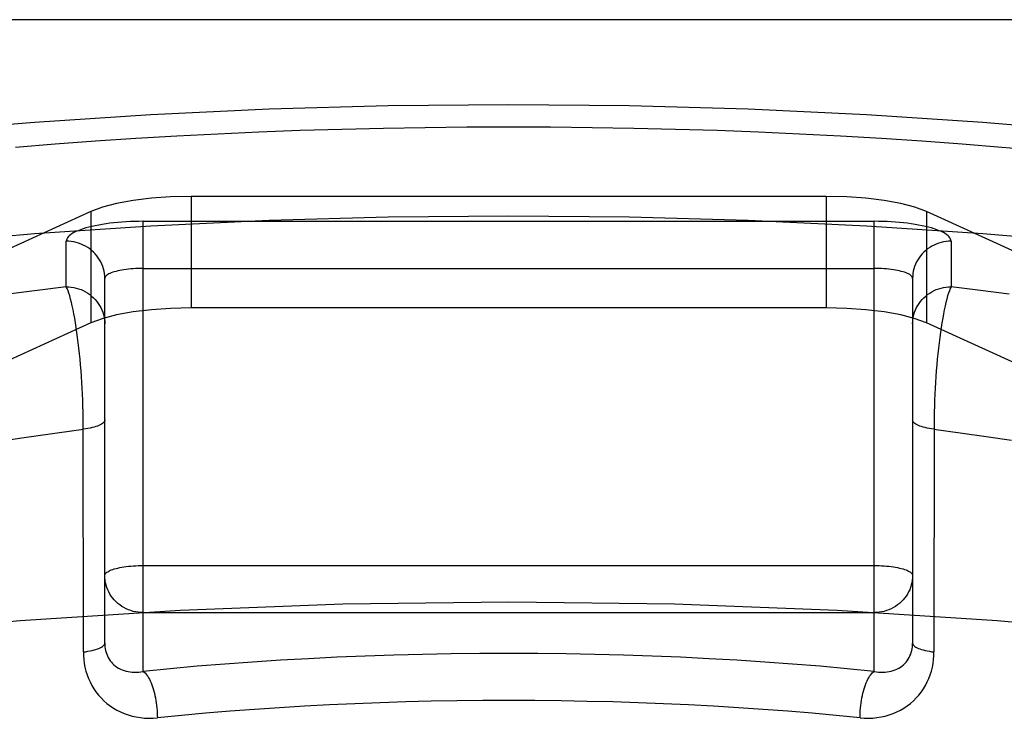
# Model space of a CAD drawing. Header units: inches. Extents: x 0 to 212, y 0 to 138.
# Tile 156 of 256: x 44.686 to 44.942, y 99.909 to 100.094. Entities that reach past the tile are written whole.
import ezdxf

# ---------------------------------------------------------------- set-up
doc = ezdxf.new("R2010")
doc.units = ezdxf.units.IN
doc.header["$LTSCALE"] = 11.6875
doc.header["$MEASUREMENT"] = 0
doc.linetypes.add('HIDDEN', pattern=[0.2, 0.1, -0.1])
doc.layers.add('DEFAULT_2', color=8, linetype='HIDDEN')

msp = doc.modelspace()

# ---------------------------------------------------------------- linework, layer by layer
at = {"layer": 'DEFAULT_2', "color": 8, "linetype": 'HIDDEN'}
for p, q in [((47.376, 100.09427), (43.1975, 100.09427)), ((44.73095, 100.04829), (44.73095, 100.01931)), ((44.89605, 100.04829), (44.73095, 100.04829)), ((44.89605, 100.04829), (44.89605, 100.01931)), ((44.70487, 100.04436), (44.58968, 99.99195)), ((44.70487, 100.04436), (44.70487, 100.01538)), ((44.92213, 100.04436), (44.92213, 100.01538)), ((45.03732, 99.99195), (44.92213, 100.04436)), ((44.7185, 99.92476), (44.7185, 100.04182)), ((44.7185, 100.04182), (44.9085, 100.04182)), ((44.9085, 99.92476), (44.9085, 100.04182)), ((44.6985, 100.02479), (44.6985, 100.03664)), ((44.9285, 100.03664), (44.9285, 100.02479)), ((44.7185, 100.02957), (44.9085, 100.02957)), ((44.7085, 99.93213), (44.7085, 100.02698)), ((44.9185, 100.02698), (44.9185, 99.93213)), ((44.89605, 100.01931), (44.73095, 100.01931)), ((44.70812, 100.01657), (44.70487, 100.01538)), ((44.71157, 100.01747), (44.70812, 100.01657)), ((44.92213, 100.01538), (44.91888, 100.01657)), ((44.70487, 100.01538), (44.58968, 99.96297)), ((45.03732, 99.96297), (44.92213, 100.01538)), ((44.70294, 99.92981), (44.70293, 99.98924)), ((44.7185, 99.9523), (44.9085, 99.9523)), ((44.7185, 99.94005), (44.9085, 99.94005))]:
    msp.add_line(p, q, dxfattribs=at)
for points in [[(44.376, 99.95899), (44.37712, 99.96707), (44.38045, 99.97511), (44.386, 99.98306), (44.39372, 99.9909), (44.40359, 99.99857), (44.41554, 100.00603), (44.42952, 100.01326), (44.44545, 100.02021), (44.46327, 100.02685), (44.48286, 100.03315), (44.50414, 100.03906), (44.527, 100.04457), (44.55132, 100.04964), (44.57697, 100.05425), (44.60383, 100.05838), (44.63176, 100.062), (44.66061, 100.06509), (44.69024, 100.06764), (44.7205, 100.06964), (44.75124, 100.07108), (44.78221, 100.07194), (44.8135, 100.07223)], [(44.8135, 100.07223), (44.84479, 100.07194), (44.87576, 100.07108), (44.9065, 100.06964), (44.93676, 100.06764), (44.96639, 100.06509), (44.99524, 100.062), (45.02317, 100.05838), (45.05003, 100.05425), (45.07568, 100.04964), (45.1, 100.04457), (45.12286, 100.03906), (45.14414, 100.03315), (45.16373, 100.02685), (45.18155, 100.02021), (45.19748, 100.01326), (45.21146, 100.00603), (45.22341, 99.99857), (45.23328, 99.9909), (45.241, 99.98306), (45.24655, 99.97511), (45.24988, 99.96707), (45.251, 99.95899)], [(44.68526, 100.06115), (44.69563, 100.06198), (44.70609, 100.06275), (44.71662, 100.06344), (44.72722, 100.06406), (44.73787, 100.06461), (44.74858, 100.06508), (44.75933, 100.06549), (44.77012, 100.06582), (44.78094, 100.06607), (44.79178, 100.06626), (44.80263, 100.06637), (44.8135, 100.0664)], [(44.8135, 100.0664), (44.82437, 100.06637), (44.83522, 100.06626), (44.84606, 100.06607), (44.85688, 100.06582), (44.86767, 100.06549), (44.87842, 100.06508), (44.88913, 100.06461), (44.89978, 100.06406), (44.91038, 100.06344), (44.92091, 100.06275), (44.93137, 100.06198), (44.94174, 100.06115), (44.95203, 100.06024)], [(44.73095, 100.04829), (44.72563, 100.04816), (44.72063, 100.04781), (44.71587, 100.04723), (44.71157, 100.04645), (44.70792, 100.0455), (44.70487, 100.04436)], [(44.92213, 100.04436), (44.91908, 100.0455), (44.91543, 100.04645), (44.91113, 100.04723), (44.90637, 100.04781), (44.90137, 100.04816), (44.89605, 100.04829)], [(44.376, 99.93002), (44.37712, 99.9381), (44.38045, 99.94613), (44.386, 99.95409), (44.39372, 99.96192), (44.40359, 99.96959), (44.41554, 99.97706), (44.42952, 99.98428), (44.44545, 99.99124), (44.46327, 99.99787), (44.48286, 100.00417), (44.50414, 100.01008), (44.527, 100.01559), (44.55132, 100.02066), (44.57697, 100.02528), (44.60383, 100.0294), (44.63176, 100.03302), (44.66061, 100.03611), (44.69024, 100.03866), (44.7205, 100.04066), (44.75124, 100.0421), (44.78221, 100.04296), (44.8135, 100.04325)], [(44.8135, 100.04325), (44.84479, 100.04296), (44.87576, 100.0421), (44.9065, 100.04066), (44.93676, 100.03866), (44.96639, 100.03611), (44.99524, 100.03302), (45.02317, 100.0294), (45.05003, 100.02528), (45.07568, 100.02066), (45.1, 100.01559), (45.12286, 100.01008), (45.14414, 100.00417), (45.16373, 99.99787), (45.18155, 99.99124), (45.19748, 99.98428), (45.21146, 99.97706), (45.22341, 99.96959), (45.23328, 99.96192), (45.241, 99.95409), (45.24655, 99.94613), (45.24988, 99.9381), (45.251, 99.93002)], [(44.7185, 100.04182), (44.71738, 100.04181), (44.71627, 100.04178), (44.71515, 100.04174), (44.71405, 100.04169), (44.71297, 100.04161), (44.7119, 100.04153), (44.71085, 100.04142), (44.70982, 100.0413), (44.70883, 100.04117), (44.70786, 100.04102), (44.70693, 100.04086), (44.70603, 100.04069), (44.70517, 100.0405), (44.70436, 100.0403), (44.70359, 100.04009), (44.70286, 100.03987), (44.70219, 100.03964), (44.70156, 100.03939), (44.70099, 100.03914), (44.70048, 100.03889), (44.70002, 100.03862), (44.69962, 100.03835), (44.69928, 100.03807), (44.699, 100.03779), (44.69878, 100.03751), (44.69863, 100.03722), (44.69853, 100.03693), (44.6985, 100.03664)], [(44.9285, 100.03664), (44.92847, 100.03693), (44.92837, 100.03722), (44.92822, 100.03751), (44.928, 100.03779), (44.92772, 100.03807), (44.92738, 100.03835), (44.92698, 100.03862), (44.92652, 100.03889), (44.92601, 100.03914), (44.92544, 100.03939), (44.92481, 100.03964), (44.92414, 100.03987), (44.92341, 100.04009), (44.92264, 100.0403), (44.92183, 100.0405), (44.92097, 100.04069), (44.92007, 100.04086), (44.91914, 100.04102), (44.91817, 100.04117), (44.91718, 100.0413), (44.91615, 100.04142), (44.9151, 100.04153), (44.91403, 100.04161), (44.91295, 100.04169), (44.91185, 100.04174), (44.91073, 100.04178), (44.90962, 100.04181), (44.9085, 100.04182)], [(44.7085, 100.02698), (44.70848, 100.02761), (44.70841, 100.02824), (44.70831, 100.02887), (44.70816, 100.02948), (44.70797, 100.03009), (44.70774, 100.03068), (44.70747, 100.03125), (44.70716, 100.03181), (44.70681, 100.03235), (44.70643, 100.03286), (44.70602, 100.03335), (44.70557, 100.03381), (44.70509, 100.03424), (44.70459, 100.03464), (44.70406, 100.03501), (44.7035, 100.03535), (44.70292, 100.03564), (44.70233, 100.03591), (44.70171, 100.03613), (44.70109, 100.03631), (44.70045, 100.03646), (44.69981, 100.03656), (44.69915, 100.03662), (44.6985, 100.03664)], [(44.9285, 100.03664), (44.92785, 100.03662), (44.92719, 100.03656), (44.92655, 100.03646), (44.92591, 100.03631), (44.92529, 100.03613), (44.92467, 100.03591), (44.92408, 100.03564), (44.9235, 100.03535), (44.92294, 100.03501), (44.92241, 100.03464), (44.92191, 100.03424), (44.92143, 100.03381), (44.92098, 100.03335), (44.92057, 100.03286), (44.92019, 100.03235), (44.91984, 100.03181), (44.91953, 100.03125), (44.91926, 100.03068), (44.91903, 100.03009), (44.91884, 100.02948), (44.91869, 100.02887), (44.91859, 100.02824), (44.91852, 100.02761), (44.9185, 100.02698)], [(44.7185, 100.02957), (44.71785, 100.02956), (44.71719, 100.02955), (44.71655, 100.02952), (44.71591, 100.02948), (44.71529, 100.02943), (44.71467, 100.02937), (44.71408, 100.0293), (44.7135, 100.02922), (44.71294, 100.02913), (44.71241, 100.02903), (44.71191, 100.02893), (44.71143, 100.02881), (44.71098, 100.02869), (44.71057, 100.02856), (44.71019, 100.02842), (44.70984, 100.02828), (44.70953, 100.02813), (44.70926, 100.02797), (44.70903, 100.02781), (44.70884, 100.02765), (44.70869, 100.02749), (44.70859, 100.02732), (44.70852, 100.02715), (44.7085, 100.02698)], [(44.9185, 100.02698), (44.91848, 100.02715), (44.91841, 100.02732), (44.91831, 100.02749), (44.91816, 100.02765), (44.91797, 100.02781), (44.91774, 100.02797), (44.91747, 100.02813), (44.91716, 100.02828), (44.91681, 100.02842), (44.91643, 100.02856), (44.91602, 100.02869), (44.91557, 100.02881), (44.91509, 100.02893), (44.91459, 100.02903), (44.91406, 100.02913), (44.9135, 100.02922), (44.91292, 100.0293), (44.91233, 100.02937), (44.91171, 100.02943), (44.91109, 100.02948), (44.91045, 100.02952), (44.90981, 100.02955), (44.90915, 100.02956), (44.9085, 100.02957)], [(44.6985, 100.02479), (44.69089, 100.02386), (44.6834, 100.02287)], [(44.70293, 99.98924), (44.70292, 99.99074), (44.70288, 99.99225), (44.70284, 99.99378), (44.70279, 99.99531), (44.70272, 99.99685), (44.70264, 99.99839), (44.70255, 99.99992), (44.70245, 100.00144), (44.70234, 100.00296), (44.70221, 100.00446), (44.70208, 100.00594), (44.70193, 100.0074), (44.70178, 100.00883), (44.70162, 100.01023), (44.70145, 100.01159), (44.70127, 100.01292), (44.70108, 100.0142), (44.70088, 100.01543), (44.70068, 100.01662), (44.70048, 100.01774), (44.70027, 100.01881), (44.70005, 100.01981), (44.69984, 100.02075), (44.69962, 100.02161), (44.69939, 100.0224), (44.69917, 100.02312), (44.69895, 100.02376), (44.69872, 100.02431), (44.6985, 100.02479)], [(44.6985, 100.02479), (44.69915, 100.02477), (44.69981, 100.0247), (44.70045, 100.0246), (44.70109, 100.02446), (44.70171, 100.02427), (44.70233, 100.02405), (44.70292, 100.02379), (44.7035, 100.02349), (44.70406, 100.02316), (44.70459, 100.02279), (44.70509, 100.02239), (44.70557, 100.02196), (44.70602, 100.0215), (44.70643, 100.02101), (44.70681, 100.02049), (44.70716, 100.01996), (44.70747, 100.0194), (44.70774, 100.01882), (44.70797, 100.01823), (44.70816, 100.01763), (44.70831, 100.01701), (44.70841, 100.01639), (44.70848, 100.01576), (44.7085, 100.01513)], [(44.9185, 100.01513), (44.91852, 100.01576), (44.91859, 100.01639), (44.91869, 100.01701), (44.91884, 100.01763), (44.91903, 100.01823), (44.91926, 100.01882), (44.91953, 100.0194), (44.91984, 100.01996), (44.92019, 100.02049), (44.92057, 100.02101), (44.92098, 100.0215), (44.92143, 100.02196), (44.92191, 100.02239), (44.92241, 100.02279), (44.92294, 100.02316), (44.9235, 100.02349), (44.92408, 100.02379), (44.92467, 100.02405), (44.92529, 100.02427), (44.92591, 100.02446), (44.92655, 100.0246), (44.92719, 100.0247), (44.92785, 100.02477), (44.9285, 100.02479)], [(44.9285, 100.02479), (44.92828, 100.02431), (44.92805, 100.02376), (44.92783, 100.02312), (44.92761, 100.0224), (44.92738, 100.02161), (44.92716, 100.02075), (44.92695, 100.01981), (44.92673, 100.01881), (44.92652, 100.01774), (44.92632, 100.01662), (44.92612, 100.01543), (44.92592, 100.0142), (44.92573, 100.01292), (44.92555, 100.01159), (44.92538, 100.01023), (44.92522, 100.00883), (44.92507, 100.0074), (44.92492, 100.00594), (44.92479, 100.00446), (44.92466, 100.00296), (44.92455, 100.00144), (44.92445, 99.99992), (44.92436, 99.99839), (44.92428, 99.99685), (44.92421, 99.99531), (44.92416, 99.99378), (44.92412, 99.99225), (44.92408, 99.99074), (44.92407, 99.98924), (44.92406, 99.92981)], [(44.9436, 100.02287), (44.93611, 100.02386), (44.9285, 100.02479)], [(44.73095, 100.01931), (44.72563, 100.01918), (44.72063, 100.01884), (44.71587, 100.01825), (44.71157, 100.01747)], [(44.91888, 100.01657), (44.91543, 100.01747), (44.91113, 100.01825), (44.90637, 100.01884), (44.90137, 100.01918), (44.89605, 100.01931)], [(44.7085, 99.99008), (44.70848, 99.9899), (44.7084, 99.98972), (44.70828, 99.98955), (44.70812, 99.98937), (44.7079, 99.9892), (44.70765, 99.98903), (44.70734, 99.98887), (44.707, 99.98872), (44.70661, 99.98857), (44.70619, 99.98843), (44.70572, 99.98829), (44.70523, 99.98817), (44.7047, 99.98805), (44.70414, 99.98794), (44.70355, 99.98785), (44.70294, 99.98776)], [(44.92406, 99.98776), (44.92345, 99.98785), (44.92286, 99.98794), (44.9223, 99.98805), (44.92177, 99.98817), (44.92128, 99.98829), (44.92081, 99.98843), (44.92039, 99.98857), (44.92, 99.98872), (44.91966, 99.98887), (44.91936, 99.98903), (44.9191, 99.9892), (44.91888, 99.98937), (44.91872, 99.98955), (44.9186, 99.98972), (44.91852, 99.9899), (44.9185, 99.99008)], [(44.68279, 99.98487), (44.68939, 99.98589), (44.69611, 99.98685), (44.70294, 99.98776)], [(44.92406, 99.98776), (44.93089, 99.98685), (44.93761, 99.98589), (44.94421, 99.98487)], [(44.7085, 99.94971), (44.70852, 99.94988), (44.70859, 99.95005), (44.70869, 99.95021), (44.70884, 99.95038), (44.70903, 99.95054), (44.70926, 99.9507), (44.70953, 99.95085), (44.70984, 99.951), (44.71019, 99.95115), (44.71057, 99.95128), (44.71098, 99.95141), (44.71143, 99.95154), (44.71191, 99.95165), (44.71241, 99.95176), (44.71294, 99.95186), (44.7135, 99.95195), (44.71408, 99.95203), (44.71467, 99.9521), (44.71529, 99.95216), (44.71591, 99.95221), (44.71655, 99.95225), (44.71719, 99.95227), (44.71785, 99.95229), (44.7185, 99.9523)], [(44.9085, 99.9523), (44.90915, 99.95229), (44.90981, 99.95227), (44.91045, 99.95225), (44.91109, 99.95221), (44.91171, 99.95216), (44.91233, 99.9521), (44.91292, 99.95203), (44.9135, 99.95195), (44.91406, 99.95186), (44.91459, 99.95176), (44.91509, 99.95165), (44.91557, 99.95154), (44.91602, 99.95141), (44.91643, 99.95128), (44.91682, 99.95114), (44.91716, 99.951), (44.91747, 99.95085), (44.91774, 99.9507), (44.91797, 99.95054), (44.91816, 99.95038), (44.91831, 99.95021), (44.91841, 99.95004), (44.91848, 99.94988), (44.9185, 99.94971)], [(44.7185, 99.94005), (44.71785, 99.94007), (44.71719, 99.94013), (44.71655, 99.94023), (44.71591, 99.94038), (44.71529, 99.94056), (44.71467, 99.94078), (44.71408, 99.94104), (44.7135, 99.94134), (44.71294, 99.94168), (44.71241, 99.94204), (44.71191, 99.94245), (44.71143, 99.94288), (44.71098, 99.94334), (44.71057, 99.94383), (44.71018, 99.94434), (44.70984, 99.94488), (44.70953, 99.94544), (44.70926, 99.94601), (44.70903, 99.9466), (44.70884, 99.94721), (44.70869, 99.94782), (44.70859, 99.94845), (44.70852, 99.94908), (44.7085, 99.94971)], [(44.9185, 99.94971), (44.91848, 99.94908), (44.91841, 99.94845), (44.91831, 99.94782), (44.91816, 99.94721), (44.91797, 99.9466), (44.91774, 99.94601), (44.91747, 99.94544), (44.91716, 99.94488), (44.91681, 99.94434), (44.91643, 99.94383), (44.91602, 99.94334), (44.91557, 99.94288), (44.91509, 99.94245), (44.91459, 99.94204), (44.91406, 99.94168), (44.9135, 99.94134), (44.91292, 99.94104), (44.91233, 99.94078), (44.91171, 99.94056), (44.91109, 99.94038), (44.91045, 99.94023), (44.90981, 99.94013), (44.90915, 99.94007), (44.9085, 99.94005)], [(44.8135, 99.94279), (44.77041, 99.94224), (44.72815, 99.94062), (44.6865, 99.93791), (44.64608, 99.93417), (44.60727, 99.92942), (44.57044, 99.92371), (44.53596, 99.91709), (44.50414, 99.90963), (44.47532, 99.90139), (44.44973, 99.89247), (44.42767, 99.88294), (44.4093, 99.87289), (44.39485, 99.86243), (44.38441, 99.85165), (44.37812, 99.84066), (44.376, 99.82956)], [(45.251, 99.82956), (45.24888, 99.84066), (45.24259, 99.85165), (45.23215, 99.86243), (45.2177, 99.87289), (45.19933, 99.88294), (45.17727, 99.89247), (45.15168, 99.90139), (45.12286, 99.90963), (45.09104, 99.91709), (45.05656, 99.92371), (45.01973, 99.92942), (44.98092, 99.93417), (44.9405, 99.93791), (44.89885, 99.94062), (44.85659, 99.94224), (44.8135, 99.94279)], [(44.70294, 99.92981), (44.70355, 99.92989), (44.70414, 99.92999), (44.7047, 99.93009), (44.70523, 99.93021), (44.70572, 99.93034), (44.70619, 99.93047), (44.70661, 99.93061), (44.707, 99.93076), (44.70734, 99.93092), (44.70765, 99.93108), (44.7079, 99.93125), (44.70812, 99.93142), (44.70828, 99.93159), (44.7084, 99.93177), (44.70848, 99.93195), (44.7085, 99.93213)], [(44.7085, 99.93213), (44.70851, 99.93163), (44.70855, 99.93114), (44.70862, 99.93065), (44.70872, 99.93017), (44.70885, 99.9297), (44.709, 99.92923), (44.70919, 99.92879), (44.7094, 99.92835), (44.70964, 99.92794), (44.70991, 99.92754), (44.71021, 99.92716), (44.71053, 99.9268), (44.71089, 99.92646), (44.71127, 99.92614), (44.71167, 99.92585), (44.71211, 99.92559), (44.71256, 99.92535), (44.71303, 99.92515), (44.71352, 99.92497), (44.71403, 99.92482), (44.71456, 99.9247), (44.7151, 99.92462), (44.71565, 99.92456), (44.71621, 99.92454), (44.71678, 99.92455), (44.71735, 99.92459), (44.71792, 99.92466), (44.7185, 99.92476)], [(44.9085, 99.92476), (44.90908, 99.92466), (44.90965, 99.92459), (44.91022, 99.92455), (44.91079, 99.92454), (44.91135, 99.92456), (44.9119, 99.92462), (44.91244, 99.9247), (44.91297, 99.92482), (44.91348, 99.92497), (44.91397, 99.92515), (44.91444, 99.92535), (44.9149, 99.92559), (44.91533, 99.92585), (44.91573, 99.92614), (44.91611, 99.92646), (44.91647, 99.9268), (44.91679, 99.92716), (44.91709, 99.92754), (44.91736, 99.92794), (44.9176, 99.92835), (44.91781, 99.92879), (44.918, 99.92923), (44.91815, 99.9297), (44.91828, 99.93017), (44.91838, 99.93065), (44.91845, 99.93114), (44.91849, 99.93163), (44.9185, 99.93213)], [(44.9185, 99.93213), (44.91852, 99.93195), (44.9186, 99.93177), (44.91872, 99.93159), (44.91888, 99.93142), (44.9191, 99.93125), (44.91936, 99.93108), (44.91966, 99.93092), (44.92, 99.93076), (44.92039, 99.93061), (44.92081, 99.93047), (44.92128, 99.93034), (44.92177, 99.93021), (44.9223, 99.93009), (44.92286, 99.92999), (44.92345, 99.92989), (44.92406, 99.92981)], [(44.70294, 99.92981), (44.70297, 99.92881), (44.70304, 99.92782), (44.70318, 99.92682), (44.70336, 99.92584), (44.70361, 99.92486), (44.7039, 99.92389), (44.70426, 99.92295), (44.70467, 99.92202), (44.70513, 99.92113), (44.70565, 99.92026), (44.70622, 99.91942), (44.70685, 99.91862), (44.70753, 99.91785), (44.70826, 99.91713), (44.70904, 99.91644), (44.70987, 99.91581), (44.71074, 99.91523), (44.71165, 99.9147), (44.7126, 99.91422), (44.71358, 99.91381), (44.71459, 99.91345), (44.71563, 99.91315), (44.71668, 99.91292), (44.71776, 99.91275), (44.71885, 99.91264), (44.71996, 99.9126), (44.72106, 99.91262), (44.72217, 99.9127)], [(44.90483, 99.9127), (44.90594, 99.91262), (44.90704, 99.9126), (44.90815, 99.91264), (44.90924, 99.91275), (44.91032, 99.91292), (44.91137, 99.91315), (44.91241, 99.91345), (44.91342, 99.91381), (44.9144, 99.91422), (44.91535, 99.9147), (44.91626, 99.91523), (44.91713, 99.91581), (44.91796, 99.91644), (44.91874, 99.91713), (44.91947, 99.91785), (44.92015, 99.91862), (44.92078, 99.91942), (44.92135, 99.92026), (44.92187, 99.92113), (44.92233, 99.92202), (44.92274, 99.92295), (44.9231, 99.92389), (44.9234, 99.92486), (44.92364, 99.92584), (44.92382, 99.92682), (44.92396, 99.92782), (44.92404, 99.92881), (44.92406, 99.92981)], [(44.9085, 99.92476), (44.9015, 99.92545), (44.89443, 99.92608), (44.88729, 99.92666), (44.88009, 99.92718), (44.87283, 99.92765), (44.86552, 99.92807), (44.85817, 99.92843), (44.85078, 99.92874), (44.84336, 99.92899), (44.83592, 99.92918), (44.82845, 99.92932), (44.82098, 99.92941), (44.81349, 99.92944), (44.80601, 99.92941), (44.79854, 99.92932), (44.79107, 99.92918), (44.78363, 99.92899), (44.77621, 99.92874), (44.76882, 99.92843), (44.76147, 99.92807), (44.75416, 99.92765), (44.7469, 99.92718), (44.7397, 99.92666), (44.73256, 99.92608), (44.72549, 99.92545), (44.7185, 99.92476)], [(44.7185, 99.92476), (44.71874, 99.92459), (44.71898, 99.92437), (44.71922, 99.92411), (44.71945, 99.92381), (44.71968, 99.92348), (44.7199, 99.92311), (44.72012, 99.9227), (44.72033, 99.92227), (44.72054, 99.9218), (44.72073, 99.9213), (44.72092, 99.92078), (44.72109, 99.92023), (44.72126, 99.91966), (44.72141, 99.91908), (44.72155, 99.91847), (44.72168, 99.91785), (44.72179, 99.91722), (44.72189, 99.91658), (44.72197, 99.91593), (44.72204, 99.91528), (44.7221, 99.91463), (44.72214, 99.91398), (44.72216, 99.91333), (44.72217, 99.9127)], [(44.90483, 99.9127), (44.90484, 99.91333), (44.90486, 99.91398), (44.9049, 99.91463), (44.90496, 99.91528), (44.90503, 99.91593), (44.90511, 99.91658), (44.90521, 99.91722), (44.90532, 99.91785), (44.90545, 99.91847), (44.90559, 99.91908), (44.90574, 99.91966), (44.90591, 99.92023), (44.90608, 99.92078), (44.90627, 99.9213), (44.90646, 99.9218), (44.90667, 99.92227), (44.90688, 99.9227), (44.9071, 99.92311), (44.90732, 99.92348), (44.90755, 99.92381), (44.90778, 99.92411), (44.90802, 99.92437), (44.90826, 99.92459), (44.9085, 99.92476)], [(44.8135, 99.91719), (44.80675, 99.91717), (44.80003, 99.91709), (44.79337, 99.91698), (44.78674, 99.91682), (44.78012, 99.91661), (44.77352, 99.91635), (44.76695, 99.91605), (44.76042, 99.91571), (44.75392, 99.91532), (44.74746, 99.91488), (44.74106, 99.9144), (44.73471, 99.91388), (44.72841, 99.91331), (44.72217, 99.9127)], [(44.90483, 99.9127), (44.89863, 99.91331), (44.89236, 99.91387), (44.88604, 99.91439), (44.87966, 99.91487), (44.87323, 99.91531), (44.86676, 99.9157), (44.86027, 99.91604), (44.85373, 99.91634), (44.84717, 99.9166), (44.84056, 99.91681), (44.83388, 99.91697), (44.82714, 99.91709), (44.82034, 99.91716), (44.8135, 99.91719)]]:
    msp.add_lwpolyline(points, dxfattribs=at)

doc.saveas('drawing.dxf')
